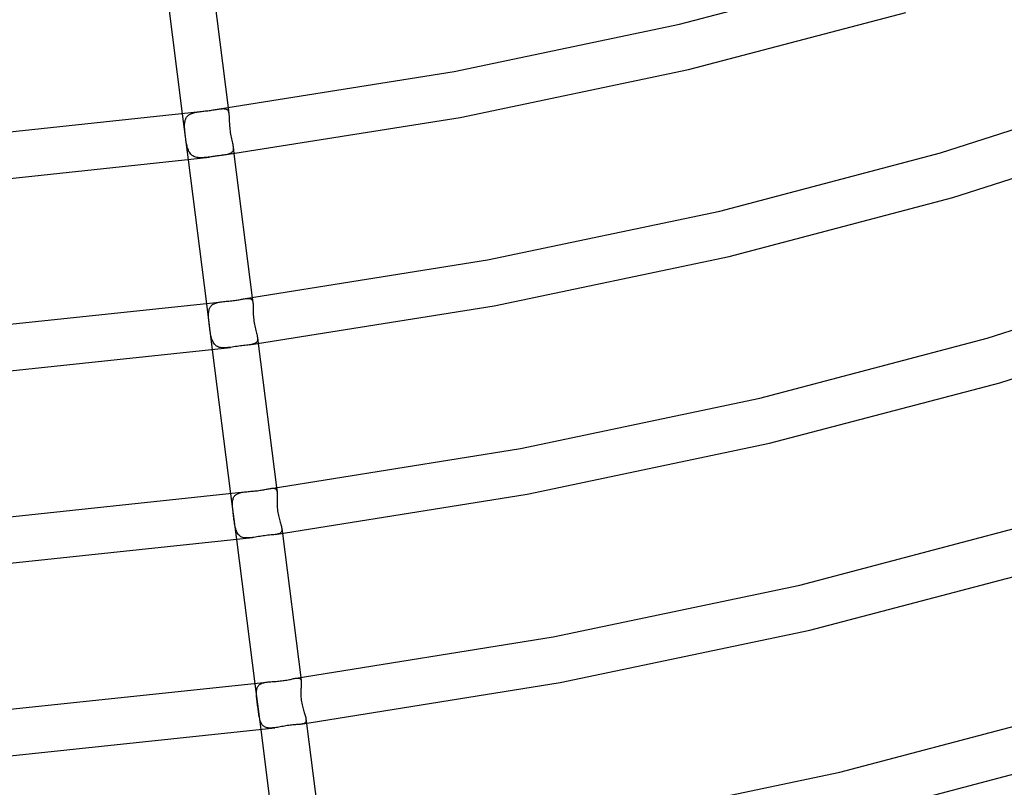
# Model space of a CAD drawing. Header units: millimetres. Extents: x -417 to 417, y -210 to 365.
# Tile 42 of 100: x 46 to 131, y 54 to 120. Entities that reach past the tile are written whole.
import ezdxf

# ---------------------------------------------------------------- set-up
doc = ezdxf.new("R2010")
doc.units = ezdxf.units.MM
doc.layers.add('HIDDEN', color=7, linetype='Continuous')
doc.layers.add('THICK', color=7, linetype='Continuous')

msp = doc.modelspace()

# ---------------------------------------------------------------- linework, layer by layer
at = {"layer": 'HIDDEN'}
for p, q in [((63.465, 112.5), (63.543, 112.51)), ((63.543, 112.51), (63.617, 112.518)), ((63.617, 112.518), (63.688, 112.524)), ((63.688, 112.524), (63.755, 112.528)), ((63.755, 112.528), (63.818, 112.529)), ((63.818, 112.529), (63.877, 112.526)), ((63.877, 112.526), (63.932, 112.52)), ((63.932, 112.52), (63.983, 112.51)), ((63.983, 112.51), (64.03, 112.495)), ((64.03, 112.495), (64.072, 112.476)), ((64.072, 112.476), (64.11, 112.452)), ((64.11, 112.452), (64.143, 112.422)), ((64.143, 112.422), (64.173, 112.388)), ((64.208, 112.602), (64.276, 112.069)), ((60.243, 112.074), (60.749, 108.106)), ((60.499, 111.523), (60.521, 111.594)), ((60.521, 111.594), (60.548, 111.661)), ((60.548, 111.661), (60.579, 111.725)), ((60.579, 111.725), (60.615, 111.785)), ((60.615, 111.785), (60.657, 111.841)), ((60.657, 111.841), (60.703, 111.893)), ((60.703, 111.893), (60.755, 111.942)), ((60.755, 111.942), (60.811, 111.986)), ((60.811, 111.986), (60.873, 112.026)), ((60.873, 112.026), (60.938, 112.062)), ((60.938, 112.062), (61.008, 112.095)), ((61.008, 112.095), (61.083, 112.125)), ((61.083, 112.125), (61.162, 112.152)), ((61.162, 112.152), (61.244, 112.175)), ((61.244, 112.175), (61.329, 112.197)), ((61.329, 112.197), (61.417, 112.216)), ((61.417, 112.216), (61.508, 112.233)), ((61.508, 112.233), (61.601, 112.248)), ((61.601, 112.248), (61.696, 112.263)), ((61.696, 112.263), (61.793, 112.276)), ((64.173, 112.388), (64.199, 112.347)), ((64.199, 112.347), (64.221, 112.302)), ((64.221, 112.302), (64.239, 112.251)), ((64.239, 112.251), (64.254, 112.195)), ((64.254, 112.195), (64.267, 112.135)), ((64.267, 112.135), (64.276, 112.069)), ((64.276, 112.069), (64.283, 112.004)), ((64.283, 112.004), (64.289, 111.936)), ((64.289, 111.936), (64.294, 111.865)), ((64.294, 111.865), (64.297, 111.79)), ((64.297, 111.79), (64.3, 111.713)), ((64.3, 111.713), (64.302, 111.633)), ((64.302, 111.633), (64.306, 111.519)), ((60.443, 111.012), (60.444, 111.116)), ((60.445, 110.903), (60.443, 111.012)), ((60.444, 111.116), (60.448, 111.204)), ((60.45, 110.791), (60.445, 110.903)), ((60.448, 111.204), (60.456, 111.289)), ((60.458, 110.675), (60.45, 110.791)), ((60.456, 111.289), (60.466, 111.37)), ((60.466, 111.37), (60.48, 111.448)), ((60.48, 111.448), (60.499, 111.523)), ((64.306, 111.519), (64.31, 111.4)), ((64.31, 111.4), (64.315, 111.276)), ((64.315, 111.276), (64.321, 111.147)), ((64.321, 111.147), (64.33, 111.014)), ((64.33, 111.014), (64.342, 110.878)), ((64.342, 110.878), (64.357, 110.738)), ((64.357, 110.738), (64.375, 110.598)), ((60.467, 110.555), (60.458, 110.675)), ((60.479, 110.432), (60.467, 110.555)), ((60.493, 110.307), (60.479, 110.432)), ((60.509, 110.178), (60.493, 110.307)), ((60.525, 110.048), (60.509, 110.178)), ((60.543, 109.92), (60.525, 110.048)), ((60.562, 109.795), (60.543, 109.92)), ((64.375, 110.598), (64.396, 110.458)), ((64.396, 110.458), (64.419, 110.32)), ((64.419, 110.32), (64.444, 110.184)), ((64.444, 110.184), (64.471, 110.05)), ((64.471, 110.05), (64.499, 109.919)), ((64.499, 109.919), (64.527, 109.793)), ((60.583, 109.673), (60.562, 109.795)), ((60.604, 109.554), (60.583, 109.673)), ((60.627, 109.44), (60.604, 109.554)), ((60.652, 109.329), (60.627, 109.44)), ((60.679, 109.222), (60.652, 109.329)), ((60.709, 109.119), (60.679, 109.222)), ((60.742, 109.021), (60.709, 109.119)), ((60.778, 108.927), (60.742, 109.021)), ((64.527, 109.793), (64.554, 109.673)), ((64.554, 109.673), (64.58, 109.558)), ((64.58, 109.558), (64.602, 109.448)), ((64.602, 109.448), (64.621, 109.345)), ((64.621, 109.345), (64.636, 109.248)), ((64.636, 109.248), (64.645, 109.158)), ((64.636, 109.248), (64.714, 108.634)), ((64.648, 109.073), (64.643, 108.996)), ((64.645, 109.158), (64.648, 109.073)), ((60.819, 108.838), (60.778, 108.927)), ((60.864, 108.754), (60.819, 108.838)), ((60.914, 108.677), (60.864, 108.754)), ((60.969, 108.607), (60.914, 108.677)), ((61.029, 108.543), (60.969, 108.607)), ((61.095, 108.486), (61.029, 108.543)), ((61.167, 108.436), (61.095, 108.486)), ((61.244, 108.394), (61.167, 108.436)), ((61.326, 108.36), (61.244, 108.394)), ((61.414, 108.332), (61.326, 108.36)), ((61.507, 108.311), (61.414, 108.332)), ((61.604, 108.296), (61.507, 108.311)), ((61.705, 108.287), (61.604, 108.296)), ((61.809, 108.283), (61.705, 108.287)), ((61.917, 108.284), (61.809, 108.283)), ((62.028, 108.288), (61.917, 108.284)), ((62.141, 108.296), (62.028, 108.288)), ((62.256, 108.307), (62.141, 108.296)), ((62.373, 108.32), (62.256, 108.307)), ((62.491, 108.334), (62.373, 108.32)), ((62.61, 108.349), (62.491, 108.334)), ((63.817, 108.511), (63.703, 108.496)), ((63.925, 108.528), (63.817, 108.511)), ((64.028, 108.545), (63.925, 108.528)), ((64.124, 108.565), (64.028, 108.545)), ((64.214, 108.586), (64.124, 108.565)), ((64.296, 108.611), (64.214, 108.586)), ((64.37, 108.639), (64.296, 108.611)), ((64.436, 108.672), (64.37, 108.639)), ((64.493, 108.71), (64.436, 108.672)), ((64.541, 108.754), (64.493, 108.71)), ((64.58, 108.804), (64.541, 108.754)), ((64.61, 108.861), (64.58, 108.804)), ((64.631, 108.925), (64.61, 108.861)), ((64.643, 108.996), (64.631, 108.925)), ((62.336, 95.656), (62.841, 91.688)), ((62.668, 95.382), (62.709, 95.439)), ((62.709, 95.439), (62.755, 95.492)), ((62.755, 95.492), (62.808, 95.54)), ((62.808, 95.54), (62.866, 95.584)), ((62.866, 95.584), (62.928, 95.624)), ((62.928, 95.624), (62.996, 95.659)), ((62.996, 95.659), (63.069, 95.691)), ((63.069, 95.691), (63.146, 95.719)), ((63.146, 95.719), (63.229, 95.744)), ((63.229, 95.744), (63.315, 95.767)), ((63.315, 95.767), (63.404, 95.786)), ((63.404, 95.786), (63.496, 95.803)), ((63.496, 95.803), (63.591, 95.818)), ((63.591, 95.818), (63.689, 95.832)), ((65.709, 96.103), (65.782, 96.112)), ((65.782, 96.112), (65.851, 96.118)), ((65.851, 96.118), (65.916, 96.122)), ((65.916, 96.122), (65.977, 96.122)), ((65.977, 96.122), (66.033, 96.119)), ((66.033, 96.119), (66.085, 96.111)), ((66.085, 96.111), (66.132, 96.099)), ((66.132, 96.099), (66.174, 96.081)), ((66.174, 96.081), (66.212, 96.059)), ((66.212, 96.059), (66.245, 96.03)), ((66.245, 96.03), (66.274, 95.996)), ((66.274, 95.996), (66.298, 95.956)), ((66.298, 95.956), (66.319, 95.91)), ((66.301, 96.183), (66.358, 95.738)), ((66.319, 95.91), (66.335, 95.858)), ((66.335, 95.858), (66.348, 95.801)), ((66.348, 95.801), (66.358, 95.738)), ((66.358, 95.738), (66.365, 95.663)), ((66.365, 95.663), (66.37, 95.583)), ((66.37, 95.583), (66.373, 95.498)), ((66.373, 95.498), (66.375, 95.407)), ((66.375, 95.407), (66.375, 95.312)), ((62.512, 94.695), (62.514, 94.786)), ((62.513, 94.594), (62.512, 94.695)), ((62.517, 94.489), (62.513, 94.594)), ((62.514, 94.786), (62.519, 94.873)), ((62.519, 94.873), (62.527, 94.957)), ((62.527, 94.957), (62.539, 95.038)), ((62.539, 95.038), (62.556, 95.115)), ((62.556, 95.115), (62.576, 95.188)), ((62.576, 95.188), (62.602, 95.257)), ((62.602, 95.257), (62.632, 95.322)), ((62.632, 95.322), (62.668, 95.382)), ((66.375, 95.312), (66.376, 95.212)), ((66.376, 95.212), (66.376, 95.095)), ((66.376, 95.095), (66.378, 94.972)), ((66.378, 94.972), (66.381, 94.844)), ((66.381, 94.844), (66.386, 94.711)), ((66.386, 94.711), (66.395, 94.574)), ((66.395, 94.574), (66.406, 94.435)), ((62.524, 94.381), (62.517, 94.489)), ((62.533, 94.268), (62.524, 94.381)), ((62.543, 94.153), (62.533, 94.268)), ((62.556, 94.034), (62.543, 94.153)), ((62.57, 93.913), (62.556, 94.034)), ((62.585, 93.788), (62.57, 93.913)), ((62.601, 93.663), (62.585, 93.788)), ((66.406, 94.435), (66.421, 94.296)), ((66.421, 94.296), (66.439, 94.156)), ((66.439, 94.156), (66.46, 94.017)), ((66.46, 94.017), (66.485, 93.879)), ((66.485, 93.879), (66.512, 93.743)), ((66.512, 93.743), (66.541, 93.611)), ((62.617, 93.538), (62.601, 93.663)), ((62.635, 93.414), (62.617, 93.538)), ((62.653, 93.292), (62.635, 93.414)), ((62.673, 93.171), (62.653, 93.292)), ((62.694, 93.053), (62.673, 93.171)), ((62.717, 92.937), (62.694, 93.053)), ((62.742, 92.825), (62.717, 92.937)), ((66.541, 93.611), (66.571, 93.484)), ((66.571, 93.484), (66.601, 93.361)), ((66.601, 93.361), (66.631, 93.244)), ((66.631, 93.244), (66.659, 93.132)), ((66.659, 93.132), (66.684, 93.025)), ((66.684, 93.025), (66.707, 92.924)), ((66.707, 92.924), (66.726, 92.829)), ((62.77, 92.716), (62.742, 92.825)), ((62.8, 92.613), (62.77, 92.716)), ((62.835, 92.513), (62.8, 92.613)), ((62.873, 92.42), (62.835, 92.513)), ((62.916, 92.332), (62.873, 92.42)), ((62.963, 92.251), (62.916, 92.332)), ((63.016, 92.177), (62.963, 92.251)), ((63.074, 92.11), (63.016, 92.177)), ((63.139, 92.051), (63.074, 92.11)), ((63.209, 91.999), (63.139, 92.051)), ((63.285, 91.956), (63.209, 91.999)), ((66.136, 92.125), (66.028, 92.109)), ((66.236, 92.142), (66.136, 92.125)), ((66.329, 92.161), (66.236, 92.142)), ((66.414, 92.184), (66.329, 92.161)), ((66.49, 92.211), (66.414, 92.184)), ((66.557, 92.243), (66.49, 92.211)), ((66.613, 92.28), (66.557, 92.243)), ((66.66, 92.323), (66.613, 92.28)), ((66.697, 92.374), (66.66, 92.323)), ((66.724, 92.432), (66.697, 92.374)), ((66.741, 92.497), (66.724, 92.432)), ((66.726, 92.829), (66.74, 92.739)), ((66.74, 92.739), (66.748, 92.651)), ((66.74, 92.738), (66.806, 92.215)), ((66.749, 92.57), (66.741, 92.497)), ((66.748, 92.651), (66.749, 92.57)), ((63.367, 91.92), (63.285, 91.956)), ((63.455, 91.892), (63.367, 91.92)), ((63.548, 91.871), (63.455, 91.892)), ((63.645, 91.857), (63.548, 91.871)), ((63.747, 91.85), (63.645, 91.857)), ((63.852, 91.847), (63.747, 91.85)), ((63.962, 91.85), (63.852, 91.847)), ((64.075, 91.856), (63.962, 91.85)), ((64.19, 91.867), (64.075, 91.856)), ((64.307, 91.879), (64.19, 91.867)), ((64.426, 91.894), (64.307, 91.879)), ((64.428, 79.237), (64.934, 75.269)), ((64.901, 79.167), (64.962, 79.206)), ((64.962, 79.206), (65.028, 79.241)), ((65.028, 79.241), (65.099, 79.273)), ((65.099, 79.273), (65.175, 79.3)), ((65.175, 79.3), (65.256, 79.324)), ((65.256, 79.324), (65.342, 79.345)), ((65.342, 79.345), (65.431, 79.363)), ((65.431, 79.363), (65.523, 79.379)), ((65.523, 79.379), (65.619, 79.392)), ((67.92, 79.701), (67.991, 79.709)), ((67.991, 79.709), (68.058, 79.714)), ((68.058, 79.714), (68.12, 79.715)), ((68.12, 79.715), (68.176, 79.711)), ((68.176, 79.711), (68.226, 79.702)), ((68.226, 79.702), (68.271, 79.687)), ((68.271, 79.687), (68.311, 79.665)), ((68.311, 79.665), (68.345, 79.637)), ((68.345, 79.637), (68.374, 79.603)), ((68.374, 79.603), (68.397, 79.561)), ((68.393, 79.765), (68.44, 79.395)), ((68.397, 79.561), (68.416, 79.513)), ((68.416, 79.513), (68.43, 79.457)), ((68.43, 79.457), (68.44, 79.395)), ((68.44, 79.395), (68.447, 79.325)), ((68.447, 79.325), (68.451, 79.249)), ((68.451, 79.249), (68.452, 79.168)), ((64.584, 78.364), (64.586, 78.451)), ((64.584, 78.274), (64.584, 78.364)), ((64.586, 78.451), (64.591, 78.535)), ((64.591, 78.535), (64.6, 78.615)), ((64.6, 78.615), (64.613, 78.693)), ((64.613, 78.693), (64.631, 78.767)), ((64.631, 78.767), (64.653, 78.837)), ((64.653, 78.837), (64.681, 78.903)), ((64.681, 78.903), (64.713, 78.964)), ((64.713, 78.964), (64.751, 79.021)), ((64.751, 79.021), (64.795, 79.074)), ((64.795, 79.074), (64.845, 79.122)), ((64.845, 79.122), (64.901, 79.167)), ((68.442, 78.672), (68.441, 78.549)), ((68.441, 78.549), (68.442, 78.422)), ((68.445, 78.791), (68.442, 78.672)), ((68.442, 78.422), (68.446, 78.293)), ((68.447, 78.892), (68.445, 78.791)), ((68.45, 78.988), (68.447, 78.892)), ((68.451, 79.081), (68.45, 78.988)), ((68.452, 79.168), (68.451, 79.081)), ((64.589, 78.165), (64.584, 78.274)), ((64.596, 78.053), (64.589, 78.165)), ((64.605, 77.935), (64.596, 78.053)), ((64.617, 77.814), (64.605, 77.935)), ((64.631, 77.689), (64.617, 77.814)), ((64.646, 77.56), (64.631, 77.689)), ((64.662, 77.429), (64.646, 77.56)), ((68.446, 78.293), (68.452, 78.161)), ((68.452, 78.161), (68.462, 78.028)), ((68.462, 78.028), (68.475, 77.895)), ((68.475, 77.895), (68.492, 77.76)), ((68.492, 77.76), (68.512, 77.626)), ((68.512, 77.626), (68.536, 77.494)), ((64.678, 77.297), (64.662, 77.429)), ((64.695, 77.165), (64.678, 77.297)), ((64.713, 77.034), (64.695, 77.165)), ((64.731, 76.904), (64.713, 77.034)), ((64.75, 76.775), (64.731, 76.904)), ((64.77, 76.65), (64.75, 76.775)), ((64.792, 76.528), (64.77, 76.65)), ((68.536, 77.494), (68.562, 77.366)), ((68.562, 77.366), (68.59, 77.241)), ((68.59, 77.241), (68.62, 77.121)), ((68.62, 77.121), (68.65, 77.005)), ((68.65, 77.005), (68.68, 76.894)), ((68.68, 76.894), (68.71, 76.787)), ((68.71, 76.787), (68.739, 76.684)), ((68.739, 76.684), (68.766, 76.585)), ((64.815, 76.412), (64.792, 76.528)), ((64.84, 76.3), (64.815, 76.412)), ((64.868, 76.193), (64.84, 76.3)), ((64.899, 76.093), (64.868, 76.193)), ((64.933, 75.998), (64.899, 76.093)), ((64.972, 75.909), (64.933, 75.998)), ((65.016, 75.827), (64.972, 75.909)), ((65.065, 75.751), (65.016, 75.827)), ((68.667, 75.81), (68.605, 75.783)), ((68.72, 75.842), (68.667, 75.81)), ((68.764, 75.879), (68.72, 75.842)), ((68.798, 75.922), (68.764, 75.879)), ((68.766, 76.585), (68.791, 76.491)), ((68.791, 76.491), (68.813, 76.402)), ((68.824, 75.972), (68.798, 75.922)), ((68.813, 76.402), (68.83, 76.317)), ((68.841, 76.028), (68.824, 75.972)), ((68.83, 76.317), (68.842, 76.238)), ((68.849, 76.092), (68.841, 76.028)), ((68.842, 76.239), (68.899, 75.797)), ((68.842, 76.238), (68.849, 76.162)), ((68.849, 76.162), (68.849, 76.092)), ((65.119, 75.682), (65.065, 75.751)), ((65.18, 75.622), (65.119, 75.682)), ((65.246, 75.569), (65.18, 75.622)), ((65.318, 75.525), (65.246, 75.569)), ((65.396, 75.488), (65.318, 75.525)), ((65.481, 75.459), (65.396, 75.488)), ((65.57, 75.437), (65.481, 75.459)), ((65.665, 75.423), (65.57, 75.437)), ((65.764, 75.415), (65.665, 75.423)), ((65.867, 75.413), (65.764, 75.415)), ((65.975, 75.416), (65.867, 75.413)), ((66.086, 75.424), (65.975, 75.416)), ((66.199, 75.435), (66.086, 75.424)), ((66.315, 75.449), (66.199, 75.435)), ((68.373, 75.726), (68.281, 75.713)), ((68.458, 75.742), (68.373, 75.726)), ((68.535, 75.761), (68.458, 75.742)), ((68.605, 75.783), (68.535, 75.761)), ((70.108, 63.295), (70.175, 63.303)), ((70.175, 63.303), (70.236, 63.306)), ((70.236, 63.306), (70.292, 63.304)), ((70.292, 63.304), (70.341, 63.296)), ((70.341, 63.296), (70.385, 63.281)), ((70.385, 63.281), (70.422, 63.26)), ((70.422, 63.26), (70.454, 63.232)), ((70.454, 63.232), (70.479, 63.196)), ((70.479, 63.196), (70.499, 63.153)), ((70.485, 63.347), (70.524, 63.043)), ((70.499, 63.153), (70.514, 63.101)), ((70.514, 63.101), (70.524, 63.043)), ((70.524, 63.043), (70.53, 62.979)), ((66.52, 62.819), (67.026, 58.851)), ((66.661, 62.134), (66.668, 62.219)), ((66.668, 62.219), (66.68, 62.3)), ((66.68, 62.3), (66.697, 62.378)), ((66.697, 62.378), (66.72, 62.45)), ((66.72, 62.45), (66.749, 62.519)), ((66.749, 62.519), (66.784, 62.582)), ((66.784, 62.582), (66.825, 62.639)), ((66.825, 62.639), (66.872, 62.692)), ((66.872, 62.692), (66.926, 62.739)), ((66.926, 62.739), (66.987, 62.782)), ((66.987, 62.782), (67.055, 62.819)), ((67.055, 62.819), (67.128, 62.852)), ((67.128, 62.852), (67.207, 62.88)), ((67.207, 62.88), (67.291, 62.904)), ((67.291, 62.904), (67.38, 62.924)), ((67.38, 62.924), (67.474, 62.941)), ((67.474, 62.941), (67.572, 62.956)), ((70.504, 62.26), (70.5, 62.149)), ((70.509, 62.369), (70.504, 62.26)), ((70.514, 62.47), (70.509, 62.369)), ((70.52, 62.567), (70.514, 62.47)), ((70.525, 62.66), (70.52, 62.567)), ((70.529, 62.748), (70.525, 62.66)), ((70.532, 62.831), (70.529, 62.748)), ((70.53, 62.979), (70.532, 62.908)), ((70.532, 62.908), (70.532, 62.831)), ((66.658, 62.044), (66.661, 62.134)), ((66.658, 61.951), (66.658, 62.044)), ((66.661, 61.853), (66.658, 61.951)), ((66.668, 61.749), (66.661, 61.853)), ((66.677, 61.64), (66.668, 61.749)), ((66.688, 61.528), (66.677, 61.64)), ((66.701, 61.412), (66.688, 61.528)), ((66.715, 61.293), (66.701, 61.412)), ((70.5, 62.149), (70.499, 62.032)), ((70.499, 62.032), (70.5, 61.912)), ((70.5, 61.912), (70.503, 61.787)), ((70.503, 61.787), (70.51, 61.659)), ((70.51, 61.659), (70.521, 61.527)), ((70.521, 61.527), (70.536, 61.393)), ((70.536, 61.393), (70.556, 61.259)), ((66.73, 61.172), (66.715, 61.293)), ((66.745, 61.049), (66.73, 61.172)), ((66.761, 60.927), (66.745, 61.049)), ((66.777, 60.803), (66.761, 60.927)), ((66.793, 60.68), (66.777, 60.803)), ((66.809, 60.557), (66.793, 60.68)), ((66.825, 60.436), (66.809, 60.557)), ((70.556, 61.259), (70.578, 61.129)), ((70.578, 61.129), (70.603, 61.003)), ((70.603, 61.003), (70.631, 60.881)), ((70.631, 60.881), (70.661, 60.763)), ((70.661, 60.763), (70.692, 60.649)), ((70.692, 60.649), (70.723, 60.54)), ((70.723, 60.54), (70.755, 60.434)), ((66.841, 60.318), (66.825, 60.436)), ((66.858, 60.204), (66.841, 60.318)), ((66.876, 60.094), (66.858, 60.204)), ((66.894, 59.987), (66.876, 60.094)), ((66.915, 59.885), (66.894, 59.987)), ((66.937, 59.787), (66.915, 59.885)), ((66.962, 59.694), (66.937, 59.787)), ((66.989, 59.604), (66.962, 59.694)), ((70.755, 60.434), (70.787, 60.332)), ((70.787, 60.332), (70.817, 60.235)), ((70.817, 60.235), (70.846, 60.142)), ((70.846, 60.142), (70.873, 60.054)), ((70.873, 60.054), (70.897, 59.97)), ((70.897, 59.97), (70.917, 59.891)), ((70.917, 59.891), (70.933, 59.817)), ((70.933, 59.817), (70.944, 59.749)), ((70.948, 59.619), (70.939, 59.564)), ((70.944, 59.749), (70.95, 59.681)), ((70.944, 59.748), (70.991, 59.379)), ((70.95, 59.681), (70.948, 59.619)), ((67.02, 59.52), (66.989, 59.604)), ((67.055, 59.441), (67.02, 59.52)), ((67.093, 59.366), (67.055, 59.441)), ((67.137, 59.298), (67.093, 59.366)), ((67.185, 59.237), (67.137, 59.298)), ((67.237, 59.182), (67.185, 59.237)), ((67.295, 59.134), (67.237, 59.182)), ((67.359, 59.092), (67.295, 59.134)), ((67.428, 59.057), (67.359, 59.092)), ((67.501, 59.029), (67.428, 59.057)), ((67.579, 59.008), (67.501, 59.029)), ((67.662, 58.993), (67.579, 59.008)), ((67.75, 58.984), (67.662, 58.993)), ((67.842, 58.981), (67.75, 58.984)), ((67.937, 58.982), (67.842, 58.981)), ((68.035, 58.987), (67.937, 58.982)), ((68.136, 58.997), (68.035, 58.987)), ((68.24, 59.009), (68.136, 58.997)), ((70.576, 59.324), (70.496, 59.311)), ((70.649, 59.339), (70.576, 59.324)), ((70.714, 59.356), (70.649, 59.339)), ((70.772, 59.378), (70.714, 59.356)), ((70.822, 59.405), (70.772, 59.378)), ((70.864, 59.436), (70.822, 59.405)), ((70.898, 59.473), (70.864, 59.436)), ((70.923, 59.515), (70.898, 59.473)), ((70.939, 59.564), (70.923, 59.515))]:
    msp.add_line(p, q, dxfattribs=at)
at = {"layer": 'THICK'}
for p, q in [((58.657, 124.526), (60.243, 112.074)), ((62.622, 125.052), (64.208, 112.602)), ((103.257, 119.834), (121.764, 124.701)), ((104.039, 115.909), (122.818, 120.842)), ((83.762, 115.745), (103.257, 119.834)), ((84.272, 111.771), (104.039, 115.909)), ((63.465, 112.5), (83.762, 115.745)), ((125.823, 108.697), (143.696, 114.428)), ((62.886, 112.413), (62.99, 112.429)), ((62.99, 112.429), (63.091, 112.444)), ((63.091, 112.444), (63.189, 112.459)), ((63.189, 112.459), (63.285, 112.474)), ((63.285, 112.474), (63.377, 112.488)), ((63.377, 112.488), (63.465, 112.5)), ((38.734, 109.825), (61.792, 112.276)), ((61.793, 112.276), (61.901, 112.29)), ((61.901, 112.29), (62.01, 112.303)), ((62.01, 112.303), (62.121, 112.316)), ((62.121, 112.316), (62.232, 112.329)), ((62.232, 112.329), (62.343, 112.342)), ((62.343, 112.342), (62.453, 112.355)), ((62.453, 112.355), (62.563, 112.369)), ((62.563, 112.369), (62.672, 112.383)), ((62.672, 112.383), (62.78, 112.398)), ((62.78, 112.398), (62.886, 112.413)), ((63.703, 108.496), (84.272, 111.771)), ((126.894, 104.843), (145.023, 110.654)), ((39.189, 105.848), (62.61, 108.349)), ((62.705, 108.362), (62.61, 108.349)), ((62.8, 108.375), (62.705, 108.362)), ((62.895, 108.388), (62.8, 108.375)), ((62.989, 108.401), (62.895, 108.388)), ((63.083, 108.414), (62.989, 108.401)), ((63.176, 108.426), (63.083, 108.414)), ((63.268, 108.439), (63.176, 108.426)), ((63.358, 108.451), (63.268, 108.439)), ((63.447, 108.462), (63.358, 108.451)), ((63.535, 108.473), (63.447, 108.462)), ((63.62, 108.485), (63.535, 108.473)), ((63.703, 108.496), (63.62, 108.485)), ((64.714, 108.634), (66.301, 96.183)), ((106.739, 103.675), (125.823, 108.697)), ((60.749, 108.106), (62.336, 95.656)), ((107.559, 99.759), (126.894, 104.843)), ((86.637, 99.454), (106.739, 103.675)), ((87.206, 95.492), (107.559, 99.759)), ((65.709, 96.103), (86.637, 99.454)), ((129.874, 92.69), (148.297, 98.598)), ((39.898, 93.309), (63.689, 95.832)), ((63.689, 95.832), (63.804, 95.846)), ((63.804, 95.846), (63.922, 95.859)), ((63.922, 95.859), (64.041, 95.872)), ((64.041, 95.872), (64.161, 95.884)), ((64.161, 95.884), (64.282, 95.897)), ((64.282, 95.897), (64.404, 95.91)), ((64.404, 95.91), (64.525, 95.923)), ((64.525, 95.923), (64.646, 95.938)), ((64.646, 95.938), (64.766, 95.953)), ((64.766, 95.953), (64.871, 95.968)), ((64.871, 95.968), (64.975, 95.983)), ((64.975, 95.983), (65.077, 95.999)), ((65.077, 95.999), (65.176, 96.015)), ((65.176, 96.015), (65.273, 96.031)), ((65.273, 96.031), (65.367, 96.047)), ((65.367, 96.047), (65.458, 96.063)), ((65.458, 96.063), (65.545, 96.077)), ((65.545, 96.077), (65.629, 96.091)), ((65.629, 96.091), (65.709, 96.103)), ((66.028, 92.109), (87.206, 95.492)), ((130.955, 88.839), (149.624, 94.825)), ((65.13, 91.996), (64.99, 91.976)), ((65.268, 92.015), (65.13, 91.996)), ((65.405, 92.033), (65.268, 92.015)), ((65.539, 92.049), (65.405, 92.033)), ((65.668, 92.065), (65.539, 92.049)), ((65.794, 92.08), (65.668, 92.065)), ((65.914, 92.094), (65.794, 92.08)), ((66.028, 92.109), (65.914, 92.094)), ((66.806, 92.215), (68.393, 79.765)), ((110.205, 87.513), (129.874, 92.69)), ((40.334, 89.332), (64.426, 91.894)), ((62.841, 91.688), (64.428, 79.237)), ((64.566, 91.914), (64.426, 91.894)), ((64.707, 91.934), (64.566, 91.914)), ((64.848, 91.955), (64.707, 91.934)), ((64.99, 91.976), (64.848, 91.955)), ((111.043, 83.601), (130.955, 88.839)), ((89.486, 83.159), (110.205, 87.513)), ((90.086, 79.202), (111.043, 83.601)), ((67.92, 79.7), (89.486, 83.159)), ((41.088, 76.796), (65.619, 79.392)), ((65.619, 79.392), (65.724, 79.405)), ((65.724, 79.405), (65.833, 79.416)), ((65.833, 79.416), (65.944, 79.427)), ((65.944, 79.427), (66.056, 79.437)), ((66.056, 79.437), (66.17, 79.447)), ((66.17, 79.447), (66.285, 79.457)), ((66.285, 79.457), (66.4, 79.467)), ((66.4, 79.467), (66.516, 79.478)), ((66.516, 79.478), (66.632, 79.49)), ((66.632, 79.49), (66.746, 79.504)), ((66.746, 79.504), (66.86, 79.518)), ((66.86, 79.518), (66.971, 79.534)), ((66.971, 79.534), (67.08, 79.55)), ((67.08, 79.55), (67.187, 79.568)), ((67.187, 79.568), (67.291, 79.586)), ((67.291, 79.586), (67.392, 79.605)), ((67.392, 79.605), (67.49, 79.623)), ((67.49, 79.623), (67.584, 79.641)), ((67.584, 79.641), (67.675, 79.659)), ((67.675, 79.659), (67.761, 79.675)), ((67.761, 79.675), (67.843, 79.689)), ((67.843, 79.689), (67.92, 79.701)), ((68.281, 75.713), (90.086, 79.202)), ((113.662, 71.348), (133.921, 76.683)), ((68.899, 75.797), (70.485, 63.347)), ((41.504, 72.817), (66.314, 75.449)), ((64.934, 75.269), (66.52, 62.819)), ((66.443, 75.467), (66.315, 75.449)), ((66.572, 75.487), (66.443, 75.467)), ((66.703, 75.508), (66.572, 75.487)), ((66.835, 75.529), (66.703, 75.508)), ((66.967, 75.55), (66.835, 75.529)), ((67.099, 75.57), (66.967, 75.55)), ((67.23, 75.59), (67.099, 75.57)), ((67.359, 75.608), (67.23, 75.59)), ((67.506, 75.627), (67.359, 75.608)), ((67.649, 75.643), (67.506, 75.627)), ((67.787, 75.659), (67.649, 75.643)), ((67.92, 75.672), (67.787, 75.659)), ((68.047, 75.685), (67.92, 75.672)), ((68.168, 75.699), (68.047, 75.685)), ((68.281, 75.713), (68.168, 75.699)), ((114.512, 67.439), (135.008, 72.833)), ((92.323, 66.861), (113.662, 71.348)), ((92.941, 62.908), (114.512, 67.439)), ((70.108, 63.295), (92.323, 66.861)), ((68.364, 63.02), (68.483, 63.029)), ((68.483, 63.029), (68.602, 63.039)), ((68.602, 63.039), (68.721, 63.051)), ((68.721, 63.051), (68.839, 63.064)), ((68.839, 63.064), (68.955, 63.079)), ((68.955, 63.079), (69.07, 63.095)), ((69.07, 63.095), (69.183, 63.113)), ((69.183, 63.113), (69.292, 63.132)), ((69.292, 63.132), (69.399, 63.152)), ((69.399, 63.152), (69.503, 63.172)), ((69.503, 63.172), (69.602, 63.193)), ((69.602, 63.193), (69.698, 63.214)), ((69.698, 63.214), (69.79, 63.234)), ((69.79, 63.234), (69.876, 63.253)), ((69.876, 63.253), (69.959, 63.27)), ((69.959, 63.27), (70.036, 63.284)), ((70.036, 63.284), (70.108, 63.295)), ((42.297, 60.285), (67.571, 62.956)), ((67.572, 62.956), (67.677, 62.968)), ((67.677, 62.968), (67.786, 62.979)), ((67.786, 62.979), (67.897, 62.988)), ((67.897, 62.988), (68.011, 62.996)), ((68.011, 62.996), (68.128, 63.004)), ((68.128, 63.004), (68.245, 63.011)), ((68.245, 63.011), (68.364, 63.02)), ((70.497, 59.311), (92.941, 62.908)), ((117.11, 55.181), (137.964, 60.674)), ((42.699, 56.304), (68.24, 59.009)), ((67.026, 58.851), (68.613, 46.4)), ((68.356, 59.026), (68.24, 59.009)), ((68.473, 59.044), (68.356, 59.026)), ((68.592, 59.064), (68.473, 59.044)), ((68.713, 59.086), (68.592, 59.064)), ((68.836, 59.108), (68.713, 59.086)), ((68.959, 59.129), (68.836, 59.108)), ((69.082, 59.15), (68.959, 59.129)), ((69.205, 59.17), (69.082, 59.15)), ((69.327, 59.189), (69.205, 59.17)), ((69.449, 59.206), (69.327, 59.189)), ((69.569, 59.221), (69.449, 59.206)), ((69.687, 59.235), (69.569, 59.221)), ((69.802, 59.247), (69.687, 59.235)), ((69.914, 59.257), (69.802, 59.247)), ((70.023, 59.267), (69.914, 59.257)), ((70.127, 59.275), (70.023, 59.267)), ((70.227, 59.284), (70.127, 59.275)), ((70.322, 59.292), (70.227, 59.284)), ((70.412, 59.301), (70.322, 59.292)), ((70.496, 59.311), (70.412, 59.301)), ((70.991, 59.379), (72.577, 46.929)), ((117.97, 51.274), (139.055, 56.825)), ((95.145, 50.561), (117.11, 55.181))]:
    msp.add_line(p, q, dxfattribs=at)

doc.saveas('drawing.dxf')
